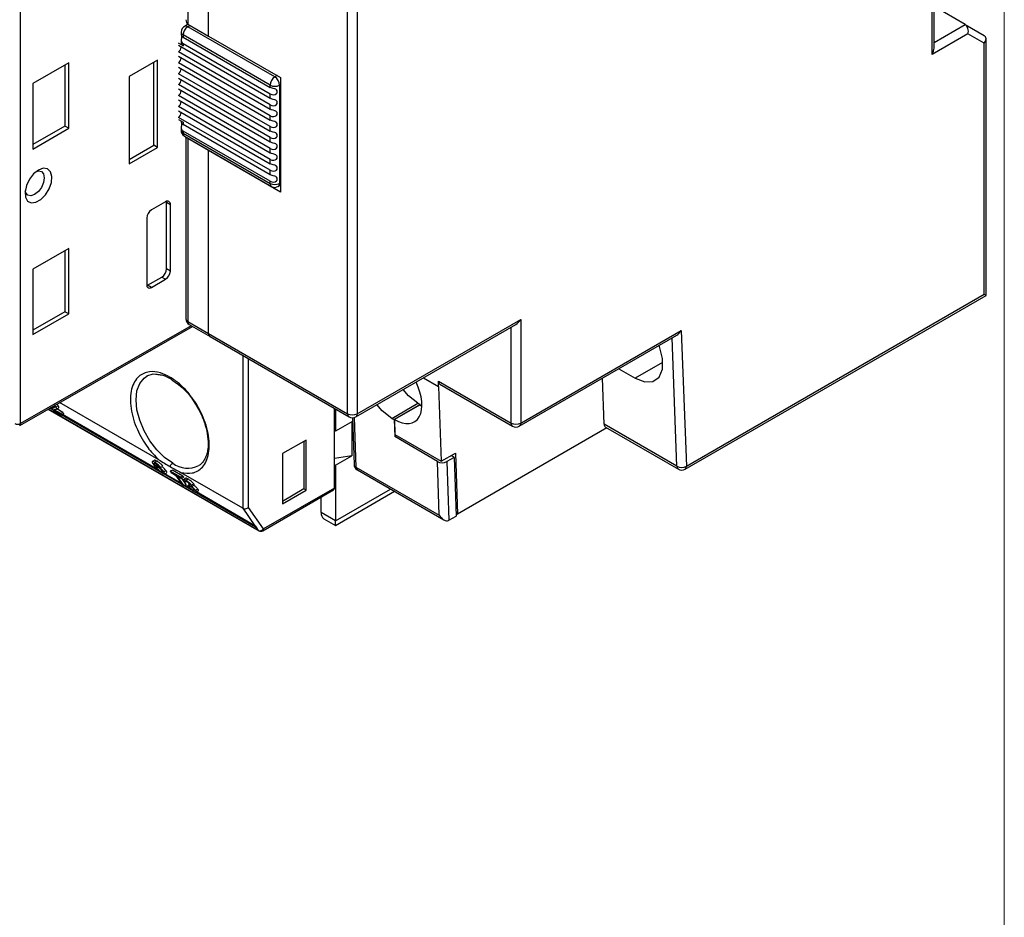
# Model space of a CAD drawing. Header units: millimetres. Extents: x 0 to 432, y 0 to 279.
# Tile 12 of 17: x 358 to 432, y 123 to 190. Entities that reach past the tile are written whole.
import ezdxf

# ---------------------------------------------------------------- set-up
doc = ezdxf.new("R2010")
doc.units = ezdxf.units.MM
doc.linetypes.add('SLD-Solid', pattern=[0])
doc.layers.add('SLD-DEFPOINTS', color=7, linetype='Continuous')

# ---------------------------------------------------------------- blocks, each defined once
blk = doc.blocks.new('Block2')
at = {"color": 7, "linetype": 'SLD-Solid', "lineweight": 18}
blk.add_line((431.8, 279.4), (431.8, 0), dxfattribs=at)

msp = doc.modelspace()

# ---------------------------------------------------------------- linework, layer by layer
at = {"color": 7, "linetype": 'SLD-Solid', "lineweight": 18}
msp.add_line((431.8, 0), (431.8, 279.4), dxfattribs=at)
for p, q in [((426.4, 187.467), (426.4, 219.312)), ((426.546, 187.96), (426.546, 219.228)), ((370.75, 203.433), (370.75, 189.756)), ((372.306, 188.858), (372.306, 202.535)), ((358.242, 159.879), (358.242, 195.878)), ((382.7, 160.607), (382.7, 196.535)), ((383.407, 196.535), (383.407, 160.607)), ((428.874, 189.712), (426.546, 191.057)), ((370.781, 189.739), (370.498, 189.576)), ((370.75, 189.756), (372.306, 188.858)), ((370.75, 189.552), (370.927, 189.654)), ((377.256, 185.797), (370.75, 189.552)), ((426.546, 188.368), (428.874, 189.712)), ((428.874, 189.712), (430.289, 188.896)), ((370.25, 189.144), (370.25, 188.947)), ((370.25, 188.523), (370.25, 188.327)), ((376.902, 185.184), (370.397, 188.94)), ((370.397, 188.94), (370.397, 188.777)), ((370.397, 188.777), (376.902, 185.021)), ((372.306, 188.858), (377.68, 185.756)), ((429.082, 189.015), (426.4, 187.467)), ((430.289, 188.318), (429.082, 189.015)), ((430.435, 169.459), (430.435, 188.642)), ((370.397, 188.123), (370.043, 188.327)), ((370.043, 188.164), (376.902, 184.205)), ((370.397, 188.287), (376.902, 184.531)), ((370.397, 188.287), (370.397, 188.123)), ((430.289, 169.544), (430.289, 188.318)), ((368.488, 187.062), (366.366, 185.837)), ((368.488, 180.53), (368.488, 187.062)), ((376.902, 183.715), (370.043, 187.674)), ((370.043, 187.348), (376.902, 183.388)), ((361.841, 186.858), (359.154, 185.307)), ((361.558, 186.695), (361.558, 182.122)), ((361.841, 181.959), (361.841, 186.858)), ((368.205, 180.693), (368.205, 186.899)), ((376.902, 182.898), (370.043, 186.858)), ((370.043, 186.531), (376.902, 182.571)), ((366.366, 185.837), (366.366, 179.305)), ((376.902, 182.082), (370.043, 186.041)), ((370.043, 185.715), (376.902, 181.755)), ((377.432, 185.899), (377.256, 185.797)), ((377.68, 185.756), (377.68, 177.182)), ((359.154, 185.307), (359.154, 180.408)), ((376.902, 181.265), (370.043, 185.225)), ((370.043, 184.898), (376.902, 180.938)), ((376.902, 185.021), (376.902, 185.184)), ((377.68, 185.225), (377.609, 185.184)), ((377.609, 185.184), (377.609, 177.836)), ((376.902, 180.448), (370.043, 184.408)), ((370.043, 184.081), (376.902, 180.122)), ((376.902, 184.205), (376.902, 184.531)), ((376.902, 179.632), (370.043, 183.592)), ((376.902, 183.388), (376.902, 183.715)), ((370.043, 183.265), (376.902, 179.305)), ((376.902, 178.815), (370.043, 182.775)), ((370.043, 182.612), (370.397, 182.408)), ((376.902, 182.571), (376.902, 182.898)), ((361.558, 182.122), (359.154, 180.735)), ((359.154, 180.408), (361.841, 181.959)), ((361.841, 181.959), (361.558, 182.122)), ((370.25, 182.492), (370.25, 182.415)), ((370.25, 181.99), (370.25, 181.795)), ((370.397, 182.408), (370.397, 182.244)), ((376.902, 178.489), (370.397, 182.244)), ((376.902, 181.755), (376.902, 182.082)), ((376.902, 177.999), (370.397, 181.754)), ((370.397, 181.754), (370.397, 181.591)), ((370.397, 181.591), (376.902, 177.836)), ((370.498, 181.363), (377.006, 177.607)), ((370.634, 181.285), (370.604, 181.267)), ((370.604, 181.267), (370.604, 167.71)), ((370.781, 181.2), (370.75, 181.183)), ((372.306, 180.285), (370.75, 181.183)), ((370.75, 181.183), (370.75, 167.506)), ((376.902, 180.938), (376.902, 181.265)), ((366.366, 179.632), (368.205, 180.693)), ((366.366, 179.305), (368.488, 180.53)), ((368.488, 180.53), (368.205, 180.693)), ((376.902, 180.122), (376.902, 180.448)), ((372.336, 180.302), (372.306, 180.285)), ((372.306, 166.608), (372.306, 180.285)), ((377.68, 177.182), (372.306, 180.285)), ((376.902, 179.305), (376.902, 179.632)), ((376.902, 178.489), (376.902, 178.815)), ((376.902, 177.836), (376.902, 177.999)), ((377.506, 177.607), (377.68, 177.707)), ((377.609, 177.836), (377.68, 177.876)), ((369.089, 176.467), (368.028, 175.855)), ((369.153, 176.498), (369.159, 176.426)), ((369.159, 171.446), (369.159, 176.426)), ((369.159, 176.426), (369.442, 176.263)), ((369.442, 171.282), (369.442, 176.263)), ((367.674, 175.243), (367.674, 170.262)), ((361.841, 172.977), (359.154, 171.426)), ((361.558, 172.814), (361.558, 168.241)), ((361.841, 168.078), (361.841, 172.977)), ((359.154, 171.426), (359.154, 166.527)), ((367.745, 170.221), (368.806, 170.833)), ((368.806, 170.833), (369.089, 170.67)), ((369.442, 171.282), (369.159, 171.446)), ((367.745, 170.221), (367.68, 170.19)), ((368.028, 170.058), (367.745, 170.221)), ((368.028, 170.058), (369.089, 170.67)), ((407.925, 156.464), (430.435, 169.459)), ((408.031, 156.695), (430.289, 169.544)), ((361.558, 168.241), (359.154, 166.853)), ((359.154, 166.527), (361.841, 168.078)), ((361.841, 168.078), (361.558, 168.241)), ((358.178, 159.741), (371.099, 167.135)), ((371.01, 167.186), (358.242, 159.879)), ((370.75, 167.506), (372.306, 166.608)), ((370.854, 167.277), (372.409, 166.379)), ((383.301, 160.377), (395.287, 167.296)), ((383.407, 160.607), (395.64, 167.669)), ((395.64, 167.669), (395.64, 159.912)), ((372.306, 166.608), (382.7, 160.607)), ((394.933, 159.912), (394.933, 167.092)), ((395.537, 159.683), (407.303, 166.476)), ((395.64, 159.912), (407.646, 166.843)), ((407.646, 166.843), (408.031, 156.695)), ((372.409, 166.379), (382.804, 160.378)), ((407.325, 156.678), (406.96, 166.278)), ((374.852, 164.969), (374.852, 153.542)), ((375.276, 153.608), (375.276, 164.724)), ((406.241, 164.438), (404.205, 163.263)), ((367.694, 163.432), (367.738, 163.456)), ((402.971, 163.975), (404.205, 163.263)), ((388.361, 163.298), (389.489, 162.647)), ((389.489, 163.055), (394.933, 159.912)), ((389.489, 162.647), (389.489, 163.055)), ((389.592, 162.826), (395.037, 159.683)), ((401.88, 159.821), (401.749, 163.269)), ((389.489, 162.647), (389.701, 157.053)), ((368.572, 157.168), (361.159, 161.447)), ((386.003, 160.266), (387.948, 161.389)), ((388.123, 161.294), (386.179, 160.172)), ((388.074, 161.258), (386.193, 160.172)), ((388.284, 161.149), (388.074, 161.258)), ((388.123, 161.231), (388.123, 161.294)), ((388.146, 161.218), (388.26, 161.283)), ((360.293, 160.951), (376.049, 151.856)), ((376.015, 151.887), (360.303, 160.957)), ((368.758, 156.214), (360.423, 161.026)), ((360.627, 160.977), (360.483, 161.06)), ((360.802, 161.126), (360.639, 161.032)), ((360.668, 160.886), (361.315, 160.512)), ((360.768, 161.092), (360.696, 161.051)), ((360.741, 161.208), (360.763, 161.181)), ((360.807, 160.925), (360.758, 160.896)), ((361.242, 160.616), (360.758, 160.896)), ((361.052, 161.202), (360.889, 161.108)), ((360.918, 160.96), (361.081, 161.054)), ((361.405, 160.711), (360.946, 160.976)), ((361.242, 160.616), (361.405, 160.711)), ((361.315, 160.512), (361.242, 160.616)), ((361.479, 160.606), (361.315, 160.512)), ((368.484, 156.441), (361.374, 160.546)), ((361.479, 160.606), (361.405, 160.711)), ((381.71, 155.052), (381.71, 161.009)), ((381.781, 160.969), (381.781, 159.298)), ((383.006, 160.005), (381.781, 159.298)), ((383.006, 160.005), (383.006, 157.474)), ((383.056, 160.313), (383.177, 156.823)), ((383.194, 160.332), (383.323, 156.621)), ((386.003, 160.266), (386.179, 160.172)), ((386.179, 160.172), (386.224, 158.898)), ((386.193, 160.172), (386.236, 159.054)), ((407.325, 156.678), (401.88, 159.821)), ((381.781, 159.298), (381.71, 159.339)), ((386.236, 159.054), (389.701, 157.053)), ((402.087, 159.549), (390.903, 153.093)), ((401.983, 159.609), (407.428, 156.466)), ((379.589, 158.645), (377.821, 157.625)), ((379.426, 158.551), (379.426, 154.983)), ((379.589, 154.889), (379.589, 158.645)), ((386.365, 158.979), (386.224, 158.898)), ((389.407, 157.029), (386.224, 158.898)), ((377.821, 157.625), (377.821, 153.869)), ((389.701, 157.053), (390.761, 157.666)), ((390.761, 157.666), (390.903, 153.093)), ((368.285, 157.143), (368.104, 157.038)), ((368.443, 157.069), (368.28, 156.975)), ((383.006, 157.474), (381.71, 157.274)), ((381.781, 156.767), (383.006, 157.474)), ((389.546, 153.029), (389.407, 157.029)), ((390.661, 157.342), (390.114, 157.026)), ((390.114, 157.026), (390.267, 152.644)), ((390.661, 157.342), (390.434, 157.477)), ((390.661, 157.342), (390.814, 152.96)), ((368.451, 156.806), (368.342, 156.743)), ((368.427, 156.567), (368.513, 156.617)), ((368.54, 156.723), (368.484, 156.69)), ((368.592, 156.664), (368.712, 156.601)), ((368.712, 156.601), (368.875, 156.696)), ((368.769, 156.259), (368.849, 156.306)), ((371.114, 154.854), (368.904, 156.13)), ((369.125, 156.352), (368.962, 156.257)), ((369.01, 156.105), (369.174, 156.2)), ((370.251, 155.421), (369.038, 156.121)), ((369.605, 156.399), (369.441, 156.304)), ((370.215, 155.858), (369.441, 156.304)), ((369.441, 156.304), (369.507, 156.211)), ((369.507, 156.211), (369.825, 156.027)), ((370.379, 155.952), (369.605, 156.399)), ((374.852, 153.542), (370.242, 156.203)), ((381.71, 156.808), (381.781, 156.767)), ((381.781, 156.767), (381.781, 152.603)), ((383.323, 156.621), (389.546, 153.029)), ((383.425, 156.409), (389.889, 152.677)), ((369.825, 156.027), (370.33, 155.308)), ((369.964, 155.947), (370.281, 155.764)), ((370.47, 155.227), (369.964, 155.947)), ((370.379, 155.952), (370.215, 155.858)), ((370.281, 155.764), (370.215, 155.858)), ((370.445, 155.858), (370.281, 155.764)), ((370.633, 155.322), (370.311, 155.781)), ((370.445, 155.858), (370.379, 155.952)), ((370.613, 155.781), (370.45, 155.686)), ((370.464, 155.59), (370.598, 155.507)), ((370.662, 155.544), (370.598, 155.507)), ((370.77, 155.726), (370.607, 155.632)), ((370.874, 155.374), (370.792, 155.327)), ((370.888, 155.359), (370.811, 155.315)), ((371.197, 155.357), (371.033, 155.262)), ((370.33, 155.308), (370.47, 155.227)), ((370.633, 155.322), (370.47, 155.227)), ((370.839, 155.082), (370.528, 155.261)), ((370.722, 155.212), (370.825, 155.272)), ((370.842, 155.149), (370.722, 155.212)), ((370.792, 155.327), (370.845, 155.24)), ((370.927, 155.199), (370.842, 155.149)), ((371.06, 155.179), (371.224, 155.274)), ((371.212, 154.943), (371.13, 154.896)), ((375.82, 152.137), (371.249, 154.776)), ((371.502, 154.966), (371.338, 154.871)), ((371.371, 154.743), (371.534, 154.837)), ((375.771, 152.234), (371.398, 154.759)), ((376.349, 151.856), (381.648, 154.915)), ((381.71, 155.052), (376.411, 151.993)), ((379.426, 154.983), (377.821, 154.057)), ((377.821, 153.869), (379.589, 154.889)), ((379.589, 154.889), (379.426, 154.983)), ((381.781, 152.603), (385.9, 154.98)), ((381.781, 152.264), (386.192, 154.811)), ((380.72, 153.215), (380.72, 154.379)), ((374.852, 153.542), (375.771, 152.234)), ((376.411, 151.993), (375.276, 153.608)), ((381.781, 152.603), (380.72, 153.215)), ((390.807, 153.148), (390.903, 153.093)), ((380.928, 152.757), (381.781, 152.264)), ((390.267, 152.644), (390.814, 152.96)), ((375.861, 152.161), (375.82, 152.219)), ((375.82, 152.219), (375.82, 152.137)), ((375.82, 152.137), (375.861, 152.161)), ((375.834, 152.145), (376.015, 151.887))]:
    msp.add_line(p, q)
at = {"flags": 128}
for points in [[(370.281, 188.886), (370.285, 188.855), (370.281, 188.775), (370.269, 188.685), (370.256, 188.596), (370.25, 188.516), (370.266, 188.426), (370.327, 188.337), (370.397, 188.287)], [(376.902, 184.531), (377.024, 184.48), (377.183, 184.463), (377.285, 184.489), (377.37, 184.549), (377.419, 184.622), (377.438, 184.698), (377.429, 184.77), (377.391, 184.831), (377.329, 184.876), (377.249, 184.908), (377.132, 184.939), (376.989, 184.981), (376.902, 185.021)], [(376.902, 183.715), (377.024, 183.664), (377.183, 183.647), (377.285, 183.672), (377.37, 183.733), (377.419, 183.805), (377.438, 183.881), (377.429, 183.954), (377.391, 184.015), (377.329, 184.059), (377.249, 184.091), (377.132, 184.122), (376.989, 184.164), (376.902, 184.205)], [(376.902, 182.898), (377.024, 182.847), (377.183, 182.83), (377.285, 182.856), (377.37, 182.916), (377.419, 182.989), (377.438, 183.065), (377.429, 183.137), (377.391, 183.198), (377.329, 183.243), (377.249, 183.275), (377.132, 183.306), (376.989, 183.348), (376.902, 183.388)], [(370.281, 182.354), (370.285, 182.322), (370.281, 182.242), (370.269, 182.153), (370.256, 182.064), (370.25, 181.983), (370.266, 181.894), (370.327, 181.805), (370.397, 181.754)], [(376.902, 182.082), (377.024, 182.03), (377.183, 182.014), (377.285, 182.039), (377.37, 182.1), (377.419, 182.172), (377.438, 182.248), (377.429, 182.321), (377.391, 182.381), (377.329, 182.426), (377.249, 182.458), (377.132, 182.489), (376.989, 182.531), (376.902, 182.571)], [(376.902, 181.265), (377.024, 181.214), (377.183, 181.197), (377.285, 181.223), (377.37, 181.283), (377.419, 181.356), (377.438, 181.432), (377.429, 181.504), (377.391, 181.565), (377.329, 181.61), (377.249, 181.641), (377.132, 181.673), (376.989, 181.715), (376.902, 181.755)], [(376.902, 180.448), (377.024, 180.397), (377.183, 180.381), (377.285, 180.406), (377.37, 180.466), (377.419, 180.539), (377.438, 180.615), (377.429, 180.688), (377.391, 180.748), (377.329, 180.793), (377.249, 180.825), (377.132, 180.856), (376.989, 180.898), (376.902, 180.938)], [(376.902, 179.632), (377.024, 179.581), (377.183, 179.564), (377.285, 179.59), (377.37, 179.65), (377.419, 179.723), (377.438, 179.799), (377.429, 179.871), (377.391, 179.932), (377.329, 179.977), (377.249, 180.008), (377.132, 180.04), (376.989, 180.081), (376.902, 180.122)], [(359.578, 178.836), (359.214, 178.547), (358.899, 178.141), (358.676, 177.671), (358.575, 177.201), (358.609, 176.795), (358.774, 176.507), (359.048, 176.377), (359.393, 176.422), (359.763, 176.636), (360.108, 176.99), (360.382, 177.436), (360.547, 177.914), (360.581, 178.359), (360.48, 178.712), (360.257, 178.924), (359.942, 178.968), (359.578, 178.836)], [(376.902, 178.815), (377.024, 178.764), (377.183, 178.748), (377.285, 178.773), (377.37, 178.833), (377.419, 178.906), (377.438, 178.982), (377.429, 179.054), (377.391, 179.115), (377.329, 179.16), (377.249, 179.192), (377.132, 179.223), (376.989, 179.265), (376.902, 179.305)], [(359.425, 178.734), (359.573, 178.769), (359.808, 178.724), (359.965, 178.543), (360.02, 178.254), (359.965, 177.902), (359.808, 177.54), (359.573, 177.223), (359.295, 176.999), (359.018, 176.902), (358.783, 176.948), (358.626, 177.129), (358.582, 177.274)], [(376.902, 177.999), (377.024, 177.948), (377.183, 177.931), (377.285, 177.957), (377.37, 178.017), (377.419, 178.09), (377.438, 178.165), (377.429, 178.238), (377.391, 178.299), (377.329, 178.344), (377.249, 178.375), (377.132, 178.406), (376.989, 178.448), (376.902, 178.489)], [(430.435, 169.459), (430.426, 169.465), (430.397, 169.481), (430.351, 169.508), (430.289, 169.544)], [(404.205, 163.263), (404.913, 162.988), (405.531, 163.019), (405.989, 163.351), (406.236, 163.948), (406.244, 164.744), (406.011, 165.647), (405.979, 165.711)], [(369.617, 156.912), (369.008, 157.343), (368.43, 157.911), (367.911, 158.587), (367.477, 159.338), (367.151, 160.125), (366.949, 160.91), (366.88, 161.653), (366.949, 162.317), (367.151, 162.868), (367.477, 163.279), (367.694, 163.432)], [(387.948, 161.389), (387.24, 161.945), (386.85, 162.425)], [(386.003, 160.266), (385.285, 160.816), (384.883, 161.289)], [(383.428, 156.409), (383.348, 156.501), (383.323, 156.621)], [(407.928, 156.466), (407.928, 156.466), (407.928, 156.466), (407.928, 156.466), (407.928, 156.466), (407.929, 156.466), (407.931, 156.468), (407.94, 156.474), (407.972, 156.502), (408.011, 156.569), (408.031, 156.695)], [(381.781, 152.264), (381.781, 152.269), (381.781, 152.304), (381.781, 152.373), (381.781, 152.473), (381.781, 152.603)], [(376.015, 151.887), (376.03, 151.869), (376.049, 151.856)]]:
    msp.add_lwpolyline(points, dxfattribs=at)
for centre, radius, start, end in [((370.737, 189.147), 0.487, 113.87223, 180.30852), ((371.164, 188.905), 0.768, 122.60559, 177.39466), ((370.599, 189.299), 0.294, 59.18617, 101.20023), ((370.501, 189.169), 0.251, 185.695, 245.6262), ((370.482, 188.995), 0.235, 191.88669, 248.65472), ((369.795, 188.063), 0.461, 302.60582, 357.39459), ((370.501, 188.352), 0.251, 185.695, 245.6262), ((369.795, 187.246), 0.461, 302.60539, 357.39461), ((369.795, 186.43), 0.461, 302.60582, 357.39459), ((369.795, 185.613), 0.461, 302.60539, 357.39461), ((377.653, 185.159), 0.752, 121.94333, 178.05691), ((376.842, 185.149), 0.768, 2.60523, 57.39453), ((377.256, 185.867), 0.768, 242.60923, 297.39077), ((369.795, 184.796), 0.461, 302.60582, 357.39459), ((369.795, 183.98), 0.461, 302.60585, 357.39415), ((369.795, 183.163), 0.461, 302.60582, 357.39459), ((370.482, 182.463), 0.235, 191.88528, 248.65511), ((370.715, 181.781), 0.465, 178.24669, 238.36522), ((370.501, 181.82), 0.251, 185.695, 245.6262), ((370.613, 181.551), 0.22, 169.53507, 239.1525), ((377.139, 177.805), 0.238, 172.55941, 236.17906), ((377.256, 178.503), 0.756, 242.09808, 297.90192), ((377.251, 178.027), 0.487, 239.67799, 306.07972), ((377.375, 177.803), 0.236, 303.49555, 7.81688), ((369.227, 176.298), 0.218, 350.78636, 129.20363), ((368.442, 175.208), 0.768, 122.60518, 177.39457), ((368.392, 171.48), 0.768, 302.60523, 357.39452), ((368.675, 171.317), 0.768, 302.60523, 357.39452), ((367.89, 170.227), 0.218, 170.78579, 309.2042), ((370.854, 167.735), 0.251, 185.69454, 245.62528), ((371.077, 167.687), 0.467, 178.90541, 241.488), ((370.995, 167.479), 0.246, 173.70257, 234.98638), ((372.544, 166.577), 0.24, 172.7457, 235.94325), ((389.74, 163.031), 0.253, 174.56344, 234.12413), ((382.946, 160.58), 0.247, 173.8012, 234.89122), ((383.054, 161.289), 0.769, 242.60967, 297.39058), ((383.173, 160.575), 0.237, 303.55616, 7.70271), ((358.029, 160.289), 0.461, 242.60958, 297.39042), ((358.093, 159.864), 0.149, 304.7724, 5.9991), ((383.051, 160.732), 0.432, 235.0494, 305.47417), ((395.172, 159.882), 0.241, 172.92722, 235.8146), ((395.287, 160.594), 0.769, 242.61724, 297.38288), ((395.39, 159.887), 0.252, 305.73743, 5.62031), ((402.121, 159.808), 0.242, 176.90084, 235.11359), ((395.283, 160.1), 0.485, 239.47898, 301.38302), ((370.744, 158.439), 1.897, 233.5581, 295.60617), ((383.642, 156.827), 0.465, 180.50774, 241.40607), ((383.431, 156.853), 0.256, 186.6447, 245.06022), ((407.566, 156.664), 0.242, 176.90359, 235.07942), ((407.662, 157.338), 0.741, 242.92474, 299.87934), ((407.68, 156.859), 0.464, 237.28018, 302.21248), ((381.554, 155.04), 0.157, 306.91595, 4.39472), ((381.217, 153.164), 0.499, 174.11463, 234.57293), ((376.147, 152.185), 0.326, 246.02769, 323.97326), ((376.264, 151.977), 0.148, 304.98019, 6.29316)]:
    msp.add_arc(centre, radius, start, end)
for centre, major_axis, ratio, start_param, end_param in [((371.104, 190.369), (0.354, 0.612), 0.577335, 2.356235, 3.141633), ((428.728, 189.22), (0, 0.533), 0.717434, 4.319788, 5.890584), ((429.935, 188.522), (0.462, 0.267), 0.7174, 5.105146, 6.675942), ((426.046, 187.671), (0.354, 0.612), 0.577335, 4.71243, 5.497828), ((371.104, 180.979), (0.5, -0.289), 0.00007, 2.356235, 3.141633), ((395.287, 167.873), (0.354, 0.612), 0.577335, 3.92695, 4.71243), ((407.293, 167.047), (0.335, 0.606), 0.589562, 3.915776, 4.701255), ((386.101, 162.609), (-1.619, 2.587), 0.552154, 2.336615, 4.516769), ((387.948, 163.879), (-1.505, 2.653), 0.572321, 2.360564, 2.442623), ((389.761, 157.233), (0.5, -0.003), 0.582108, 3.930815, 5.501611), ((375.064, 153.73), (0.293, 0.093), 0.697851, 3.709767, 5.280564), ((389.899, 153.249), (-0.364, 0.606), 0.588579, 1.5802, 3.111647), ((389.913, 152.848), (0.5, 0), 0.577287, 5.457663, 5.497013), ((375.771, 152.724), (-0.061, 0.504), 0.402531, 2.847641, 3.081826)]:
    msp.add_ellipse(centre, major_axis=major_axis, ratio=ratio, start_param=start_param, end_param=end_param)
for points, knots in [([(369.407, 163.357), (369.167, 163.476), (368.632, 163.74), (367.8, 163.806), (367.152, 163.52), (366.745, 163.009), (366.527, 162.461), (366.436, 161.783), (366.484, 161.017), (366.664, 160.216), (367.037, 159.215), (367.663, 158.109), (368.287, 157.462), (368.572, 157.168)], [0, 0, 0, 0, 0.085547, 0.190962, 0.317451, 0.3881, 0.462242, 0.5384, 0.61484, 0.689786, 0.761663, 0.891284, 1, 1, 1, 1]), ([(367.696, 163.434), (367.894, 163.524), (368.128, 163.632), (368.457, 163.563), (368.51, 163.552)], [0, 0, 0, 0, 0.841988, 1, 1, 1, 1]), ([(368.51, 163.552), (368.631, 163.537), (368.931, 163.5), (369.268, 163.324), (369.469, 163.22)], [0, 0, 0, 0, 0.406476, 1, 1, 1, 1]), ([(370.242, 156.203), (370.527, 156.169), (371.151, 156.095), (371.776, 156.479), (372.149, 157.049), (372.33, 157.642), (372.378, 158.353), (372.287, 159.136), (372.069, 159.935), (371.662, 160.916), (371.014, 161.95), (370.182, 162.845), (369.647, 163.199), (369.407, 163.357)], [0, 0, 0, 0, 0.108716, 0.238337, 0.310214, 0.38516, 0.4616, 0.537758, 0.6119, 0.682549, 0.809038, 0.914453, 1, 1, 1, 1]), ([(369.474, 163.224), (369.467, 163.225), (369.44, 163.232), (369.414, 163.28), (369.409, 163.332), (369.407, 163.357)], [0, 0, 0, 0, 0.148283, 0.59055, 1, 1, 1, 1]), ([(369.469, 163.22), (369.795, 162.988), (370.354, 162.59), (370.892, 161.992), (371.073, 161.703), (371.077, 161.696)], [0, 0, 0, 0, 0.578129, 0.989701, 1, 1, 1, 1]), ([(361.052, 161.202), (361.031, 161.232), (361.004, 161.269), (360.957, 161.315), (360.946, 161.325)], [0, 0, 0, 0, 0.778626, 1, 1, 1, 1]), ([(371.077, 161.696), (371.237, 161.456), (371.566, 160.963), (371.934, 160.143), (372.187, 159.303), (372.306, 158.367), (372.229, 157.618), (372.035, 157.274), (371.971, 157.161)], [0, 0, 0, 0, 0.151991, 0.312335, 0.472406, 0.635929, 0.880033, 1, 1, 1, 1]), ([(360.696, 161.051), (360.675, 161.046), (360.641, 161.04), (360.616, 161.008), (360.625, 160.971), (360.631, 160.95)], [0, 0, 0, 0, 0.410594, 0.667036, 1, 1, 1, 1]), ([(360.631, 160.95), (360.634, 160.942), (360.64, 160.929), (360.654, 160.906), (360.663, 160.893), (360.668, 160.886)], [0, 0, 0, 0, 0.43635, 0.717209, 1, 1, 1, 1]), ([(360.763, 161.181), (360.775, 161.159), (360.803, 161.11), (360.78, 161.08), (360.742, 161.062), (360.711, 161.054), (360.696, 161.051)], [0, 0, 0, 0, 0.204608, 0.47829, 0.738572, 1, 1, 1, 1]), ([(360.758, 160.896), (360.765, 160.905), (360.777, 160.92), (360.815, 160.926), (360.838, 160.931), (360.849, 160.933)], [0, 0, 0, 0, 0.38076, 0.690323, 1, 1, 1, 1]), ([(360.889, 161.108), (360.868, 161.137), (360.841, 161.175), (360.793, 161.221), (360.782, 161.231)], [0, 0, 0, 0, 0.775658, 1, 1, 1, 1]), ([(360.849, 160.933), (360.865, 160.937), (360.909, 160.949), (360.952, 160.981), (360.925, 161.055), (360.895, 161.099), (360.889, 161.108)], [0, 0, 0, 0, 0.243986, 0.659706, 0.928151, 1, 1, 1, 1]), ([(361.076, 161.063), (361.088, 161.071), (361.113, 161.088), (361.088, 161.149), (361.058, 161.193), (361.052, 161.202)], [0, 0, 0, 0, 0.424409, 0.878469, 1, 1, 1, 1]), ([(368.091, 157.029), (368.089, 157.009), (368.086, 156.969), (368.144, 156.866), (368.196, 156.79), (368.222, 156.751)], [0, 0, 0, 0, 0.337306, 0.66487, 1, 1, 1, 1]), ([(368.28, 156.975), (368.242, 156.995), (368.173, 157.032), (368.113, 157.045), (368.098, 157.034), (368.091, 157.029)], [0, 0, 0, 0, 0.394733, 0.72744, 1, 1, 1, 1]), ([(368.318, 156.722), (368.3, 156.748), (368.257, 156.812), (368.21, 156.898), (368.235, 156.916), (368.246, 156.924)], [0, 0, 0, 0, 0.281596, 0.678849, 1, 1, 1, 1]), ([(368.246, 156.924), (368.254, 156.923), (368.268, 156.92), (368.298, 156.907), (368.323, 156.894), (368.337, 156.886)], [0, 0, 0, 0, 0.3304426, 0.6092003, 1, 1, 1, 1]), ([(368.443, 157.069), (368.406, 157.089), (368.338, 157.126), (368.284, 157.139), (368.272, 157.131), (368.268, 157.13)], [0, 0, 0, 0, 0.467748, 0.861997, 1, 1, 1, 1]), ([(368.712, 156.601), (368.676, 156.645), (368.618, 156.713), (368.501, 156.82), (368.401, 156.898), (368.327, 156.948), (368.289, 156.969), (368.28, 156.975)], [0, 0, 0, 0, 0.352146, 0.552593, 0.754046, 0.938605, 1, 1, 1, 1]), ([(368.337, 156.886), (368.349, 156.879), (368.378, 156.862), (368.428, 156.825), (368.466, 156.793), (368.486, 156.776), (368.488, 156.774)], [0, 0, 0, 0, 0.244555, 0.596194, 0.950178, 1, 1, 1, 1]), ([(368.875, 156.696), (368.839, 156.739), (368.781, 156.807), (368.664, 156.914), (368.564, 156.992), (368.49, 157.042), (368.452, 157.064), (368.443, 157.069)], [0, 0, 0, 0, 0.352146, 0.552593, 0.754046, 0.938605, 1, 1, 1, 1]), ([(368.572, 157.168), (368.717, 157.08), (369.004, 156.907), (369.287, 156.74), (369.426, 156.658)], [0, 0, 0, 0, 0.508306, 1, 1, 1, 1]), ([(369.426, 156.658), (369.437, 156.688), (369.461, 156.748), (369.513, 156.823), (369.567, 156.879), (369.601, 156.902), (369.617, 156.912)], [0, 0, 0, 0, 0.287807, 0.57687, 0.79551, 1, 1, 1, 1]), ([(371.971, 157.161), (371.955, 157.126), (371.861, 156.921), (371.698, 156.815), (371.562, 156.727)], [0, 0, 0, 0, 0.168722, 1, 1, 1, 1]), ([(368.222, 156.751), (368.275, 156.678), (368.353, 156.572), (368.511, 156.41), (368.637, 156.3), (368.752, 156.215), (368.817, 156.176), (368.844, 156.16)], [0, 0, 0, 0, 0.406954, 0.591769, 0.741318, 0.891861, 1, 1, 1, 1]), ([(368.484, 156.69), (368.454, 156.706), (368.394, 156.737), (368.339, 156.748), (368.322, 156.735), (368.319, 156.724), (368.318, 156.722)], [0, 0, 0, 0, 0.317373, 0.636391, 0.932251, 1, 1, 1, 1]), ([(368.514, 156.616), (368.493, 156.628), (368.449, 156.652), (368.409, 156.66), (368.389, 156.649), (368.393, 156.619), (368.415, 156.585), (368.427, 156.567)], [0, 0, 0, 0, 0.194083, 0.389367, 0.572686, 0.777637, 1, 1, 1, 1]), ([(368.427, 156.567), (368.452, 156.535), (368.494, 156.482), (368.578, 156.4), (368.653, 156.336), (368.718, 156.289), (368.754, 156.268), (368.769, 156.259)], [0, 0, 0, 0, 0.331059, 0.545818, 0.717455, 0.889366, 1, 1, 1, 1]), ([(368.962, 156.257), (368.925, 156.305), (368.866, 156.381), (368.737, 156.504), (368.631, 156.592), (368.545, 156.653), (368.501, 156.68), (368.484, 156.69)], [0, 0, 0, 0, 0.353472, 0.569362, 0.752421, 0.903852, 1, 1, 1, 1]), ([(368.488, 156.774), (368.5, 156.763), (368.525, 156.74), (368.559, 156.703), (368.58, 156.678), (368.592, 156.664)], [0, 0, 0, 0, 0.297713, 0.595484, 1, 1, 1, 1]), ([(368.837, 156.327), (368.812, 156.36), (368.774, 156.41), (368.689, 156.491), (368.618, 156.549), (368.558, 156.591), (368.526, 156.609), (368.514, 156.616)], [0, 0, 0, 0, 0.364149, 0.550238, 0.737654, 0.900963, 1, 1, 1, 1]), ([(368.769, 156.259), (368.789, 156.248), (368.83, 156.226), (368.867, 156.219), (368.883, 156.23), (368.879, 156.263), (368.853, 156.303), (368.837, 156.327)], [0, 0, 0, 0, 0.177252, 0.356422, 0.513472, 0.702355, 1, 1, 1, 1]), ([(369.125, 156.352), (369.088, 156.399), (369.029, 156.475), (368.91, 156.59), (368.844, 156.643), (368.819, 156.663)], [0, 0, 0, 0, 0.507269, 0.817095, 1, 1, 1, 1]), ([(368.844, 156.16), (368.875, 156.143), (368.938, 156.109), (368.997, 156.096), (369.028, 156.115), (369.019, 156.168), (368.98, 156.229), (368.962, 156.257)], [0, 0, 0, 0, 0.1738815, 0.3488628, 0.5135331, 0.7730421, 1, 1, 1, 1]), ([(369.171, 156.204), (369.175, 156.205), (369.194, 156.213), (369.181, 156.264), (369.143, 156.324), (369.125, 156.352)], [0, 0, 0, 0, 0.1204513, 0.5896524, 1, 1, 1, 1]), ([(369.426, 156.658), (369.565, 156.58), (369.84, 156.425), (370.109, 156.276), (370.242, 156.203)], [0, 0, 0, 0, 0.507805, 1, 1, 1, 1]), ([(370.607, 155.632), (370.575, 155.649), (370.513, 155.682), (370.456, 155.694), (370.431, 155.674), (370.441, 155.634), (370.459, 155.599), (370.464, 155.59)], [0, 0, 0, 0, 0.21411, 0.42993, 0.620145, 0.899972, 1, 1, 1, 1]), ([(370.598, 155.507), (370.589, 155.524), (370.575, 155.553), (370.584, 155.571), (370.612, 155.568), (370.648, 155.552), (370.67, 155.539), (370.676, 155.536)], [0, 0, 0, 0, 0.336231, 0.538156, 0.741085, 0.928301, 1, 1, 1, 1]), ([(371.033, 155.262), (371.012, 155.29), (370.972, 155.341), (370.879, 155.433), (370.775, 155.519), (370.681, 155.587), (370.628, 155.619), (370.607, 155.632)], [0, 0, 0, 0, 0.234223, 0.446958, 0.660874, 0.859732, 1, 1, 1, 1]), ([(370.77, 155.726), (370.739, 155.743), (370.677, 155.776), (370.627, 155.789), (370.618, 155.78), (370.615, 155.777)], [0, 0, 0, 0, 0.4292054, 0.8618392, 1, 1, 1, 1]), ([(370.676, 155.536), (370.698, 155.522), (370.739, 155.497), (370.801, 155.448), (370.852, 155.4), (370.888, 155.361), (370.903, 155.34), (370.909, 155.332)], [0, 0, 0, 0, 0.247165, 0.463681, 0.653027, 0.867313, 1, 1, 1, 1]), ([(371.197, 155.357), (371.176, 155.384), (371.135, 155.435), (371.042, 155.527), (370.939, 155.613), (370.844, 155.681), (370.792, 155.713), (370.77, 155.726)], [0, 0, 0, 0, 0.234223, 0.446958, 0.660874, 0.859732, 1, 1, 1, 1]), ([(371.222, 155.277), (371.225, 155.282), (371.234, 155.293), (371.217, 155.327), (371.2, 155.351), (371.197, 155.357)], [0, 0, 0, 0, 0.36904, 0.853201, 1, 1, 1, 1]), ([(370.722, 155.212), (370.751, 155.177), (370.804, 155.111), (370.916, 155.005), (371.028, 154.912), (371.122, 154.846), (371.173, 154.816), (371.191, 154.805)], [0, 0, 0, 0, 0.268785, 0.499947, 0.694672, 0.889981, 1, 1, 1, 1]), ([(370.811, 155.315), (370.809, 155.316), (370.806, 155.318), (370.801, 155.321), (370.797, 155.324), (370.793, 155.326), (370.792, 155.327)], [0, 0, 0, 0, 0.249823, 0.499722, 0.749828, 1, 1, 1, 1]), ([(370.909, 155.332), (370.92, 155.315), (370.938, 155.287), (370.931, 155.27), (370.903, 155.272), (370.863, 155.286), (370.826, 155.307), (370.811, 155.315)], [0, 0, 0, 0, 0.274231, 0.434741, 0.595076, 0.841772, 1, 1, 1, 1]), ([(371.13, 154.896), (371.104, 154.912), (371.062, 154.938), (370.996, 154.989), (370.931, 155.049), (370.881, 155.102), (370.85, 155.139), (370.842, 155.149)], [0, 0, 0, 0, 0.236369, 0.39837, 0.559958, 0.872017, 1, 1, 1, 1]), ([(370.845, 155.24), (370.856, 155.235), (370.873, 155.228), (370.898, 155.216), (370.912, 155.208), (370.919, 155.204)], [0, 0, 0, 0, 0.495667, 0.746673, 1, 1, 1, 1]), ([(370.919, 155.204), (370.941, 155.19), (370.986, 155.163), (371.056, 155.108), (371.121, 155.05), (371.175, 154.994), (371.199, 154.961), (371.211, 154.945)], [0, 0, 0, 0, 0.2004802, 0.4026711, 0.5832365, 0.7970776, 1, 1, 1, 1]), ([(371.012, 155.179), (371.029, 155.176), (371.062, 155.17), (371.07, 155.197), (371.054, 155.232), (371.037, 155.257), (371.033, 155.262)], [0, 0, 0, 0, 0.326559, 0.619494, 0.911471, 1, 1, 1, 1]), ([(371.338, 154.871), (371.312, 154.906), (371.269, 154.962), (371.172, 155.056), (371.087, 155.126), (371.034, 155.164), (371.012, 155.179)], [0, 0, 0, 0, 0.375319, 0.605019, 0.835846, 1, 1, 1, 1]), ([(371.211, 154.945), (371.226, 154.922), (371.25, 154.883), (371.243, 154.858), (371.215, 154.855), (371.174, 154.872), (371.142, 154.889), (371.13, 154.896)], [0, 0, 0, 0, 0.3133739, 0.5306628, 0.709452, 0.8890752, 1, 1, 1, 1]), ([(371.502, 154.966), (371.475, 155.001), (371.432, 155.057), (371.335, 155.15), (371.25, 155.221), (371.197, 155.258), (371.175, 155.273)], [0, 0, 0, 0, 0.375317, 0.605019, 0.835846, 1, 1, 1, 1]), ([(371.191, 154.805), (371.227, 154.785), (371.3, 154.746), (371.369, 154.734), (371.395, 154.76), (371.377, 154.813), (371.348, 154.857), (371.338, 154.871)], [0, 0, 0, 0, 0.20871, 0.419366, 0.650689, 0.881584, 1, 1, 1, 1]), ([(371.531, 154.842), (371.54, 154.847), (371.56, 154.858), (371.54, 154.908), (371.511, 154.951), (371.502, 154.966)], [0, 0, 0, 0, 0.3187571, 0.7690606, 1, 1, 1, 1]), ([(376.051, 151.859), (376.059, 151.853), (376.098, 151.824), (376.185, 151.811), (376.28, 151.821), (376.33, 151.847), (376.348, 151.857)], [0, 0, 0, 0, 0.097838, 0.463714, 0.803381, 1, 1, 1, 1])]:
    msp.add_open_spline(points, degree=3, knots=knots)

# ---------------------------------------------------------------- block references
at = {"layer": 'SLD-DEFPOINTS'}
msp.add_blockref('Block2', (0, 0), dxfattribs=at)

doc.saveas('drawing.dxf')
